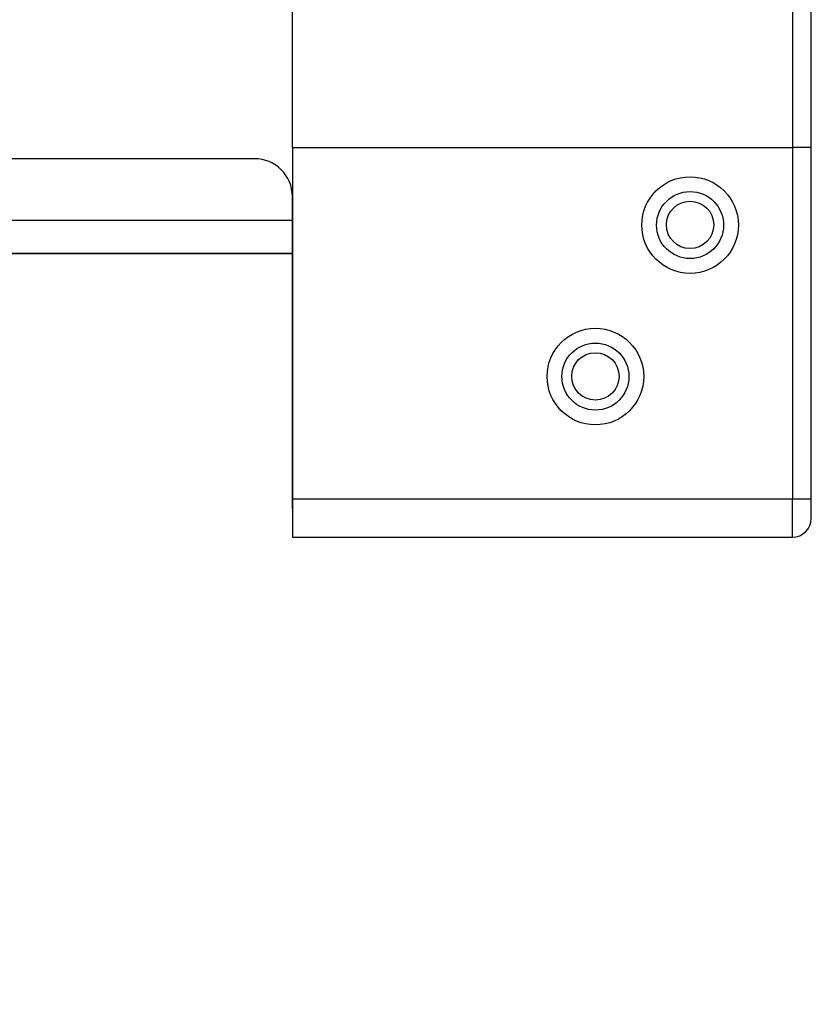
# Model space of a CAD drawing. Header units: millimetres. Extents: x 19 to 844, y 7 to 552.
# Tile 62 of 81: x 486 to 495, y 147 to 157. Entities that reach past the tile are written whole.
import ezdxf

# ---------------------------------------------------------------- set-up
doc = ezdxf.new("R2010")
doc.units = ezdxf.units.MM
doc.styles.add('SLDTEXTSTYLE2', font='GOTHIC.TTF', dxfattribs={"width": 0.913})
doc.dimstyles.new('SLDDIMSTYLE3', dxfattribs={"dimtxt": 3.175, "dimasz": 3.175, "dimexe": 0, "dimexo": 0.0625, "dimgap": 0.79375, "dimtad": 0, "dimtih": 1, "dimtoh": 1, "dimdec": 1, "dimlfac": 5, "dimrnd": 1e-09, "dimzin": 4, "dimdsep": 46, "dimtxsty": 'SLDTEXTSTYLE2', "dimsah": 1, "dimcen": 0.09, "dimadec": 0, "dimazin": 1, "dimtfac": 1, "dimtdec": 1, "dimtmove": 0, "dimatfit": 0, "dimfxl": 1, "dimfrac": 2, "dimtolj": 1, "dimtzin": 12, "dimarcsym": 0})

# ---------------------------------------------------------------- blocks, each defined once
blk = doc.blocks.new('_D_9')
at = {"color": 7, "linetype": 'Continuous', "lineweight": 18}
for p, q in [((481.225, 163.067), (481.225, 138.674)), ((482.22, 153.776), (482.22, 138.674)), ((462.292, 146.422), (461.325, 146.422)), ((461.325, 146.422), (461.325, 141.381)), ((468.157, 146.422), (469.125, 146.422)), ((469.125, 146.422), (469.125, 141.381)), ((481.225, 141.849), (471.909, 141.849)), ((482.22, 141.849), (491.11, 141.849)), ((461.325, 141.381), (462.292, 141.381)), ((469.125, 141.381), (468.157, 141.381))]:
    blk.add_line(p, q, dxfattribs=at)
for points in [[(481.225, 141.849), (478.05, 142.357), (478.05, 141.341)], [(482.22, 141.849), (485.395, 141.341), (485.395, 142.357)]]:
    blk.add_solid(points, dxfattribs=at)
at = {"color": 7, "linetype": 'Continuous', "lineweight": 18, "char_height": 3.175, "attachment_point": 1, "style": 'SLDTEXTSTYLE2'}
for s, insert in [('.20', (462.292, 145.437)), ('5.0', (462.292, 140.687))]:
    blk.add_mtext(s, dxfattribs=dict(at, insert=insert))

msp = doc.modelspace()

# ---------------------------------------------------------------- linework, layer by layer
at = {"color": 7, "linetype": 'Continuous', "lineweight": 25}
for p, q in [((494.5, 279.649), (494.5, 155.965)), ((494.7, 155.965), (494.7, 279.649)), ((489.22, 155.965), (489.22, 163.165)), ((489.22, 155.965), (494.5, 155.965)), ((489.22, 155.965), (489.22, 152.249)), ((494.5, 155.965), (494.5, 152.249)), ((494.7, 155.965), (494.5, 155.965)), ((494.7, 152.249), (494.7, 155.965)), ((488.82, 155.846), (483.361, 155.846)), ((489.22, 155.194), (489.22, 155.446)), ((489.22, 155.194), (482.709, 155.194)), ((489.22, 154.846), (489.22, 155.194)), ((489.22, 154.846), (482.42, 154.846)), ((482.42, 154.846), (489.22, 154.846)), ((486.4, 154.846), (486.8, 154.846)), ((486.4, 154.846), (486.8, 154.846)), ((486.4, 154.846), (486.8, 154.846)), ((486.4, 154.846), (486.8, 154.846)), ((486.4, 154.846), (486.8, 154.846)), ((486.4, 154.846), (486.8, 154.846)), ((486.4, 154.846), (486.8, 154.846)), ((486.4, 154.846), (486.8, 154.846)), ((486.4, 154.846), (486.8, 154.846)), ((486.4, 154.846), (486.8, 154.846)), ((486.4, 154.846), (486.8, 154.846)), ((486.4, 154.846), (486.8, 154.846)), ((486.4, 154.846), (486.8, 154.846)), ((486.4, 154.846), (486.8, 154.846)), ((486.4, 154.846), (486.8, 154.846)), ((486.4, 154.846), (486.8, 154.846)), ((486.4, 154.846), (486.8, 154.846)), ((486.4, 154.846), (486.8, 154.846)), ((486.4, 154.846), (486.8, 154.846)), ((486.4, 154.846), (486.8, 154.846)), ((486.4, 154.846), (486.8, 154.846)), ((486.4, 154.846), (486.8, 154.846)), ((486.4, 154.846), (486.8, 154.846)), ((486.4, 154.846), (486.8, 154.846)), ((486.4, 154.846), (486.8, 154.846)), ((486.4, 154.846), (486.8, 154.846)), ((486.4, 154.846), (486.8, 154.846)), ((486.4, 154.846), (486.8, 154.846)), ((486.4, 154.846), (486.8, 154.846)), ((486.4, 154.846), (486.8, 154.846)), ((486.4, 154.846), (486.8, 154.846)), ((486.4, 154.846), (486.8, 154.846)), ((486.4, 154.846), (486.8, 154.846)), ((486.4, 154.846), (486.8, 154.846)), ((486.4, 154.846), (486.8, 154.846)), ((486.4, 154.846), (486.8, 154.846)), ((486.4, 154.846), (486.8, 154.846)), ((486.4, 154.846), (486.8, 154.846)), ((486.4, 154.846), (486.8, 154.846)), ((486.4, 154.846), (486.8, 154.846)), ((486.4, 154.846), (486.8, 154.846)), ((486.4, 154.846), (486.8, 154.846)), ((486.4, 154.846), (486.8, 154.846)), ((486.4, 154.846), (486.8, 154.846)), ((486.4, 154.846), (486.8, 154.846)), ((486.4, 154.846), (486.8, 154.846)), ((486.4, 154.846), (486.8, 154.846)), ((486.4, 154.846), (486.8, 154.846)), ((486.4, 154.846), (486.8, 154.846)), ((486.4, 154.846), (486.8, 154.846)), ((486.4, 154.846), (486.8, 154.846)), ((486.4, 154.846), (486.8, 154.846)), ((486.4, 154.846), (486.8, 154.846)), ((486.4, 154.846), (486.8, 154.846)), ((486.4, 154.846), (486.8, 154.846)), ((486.4, 154.846), (486.8, 154.846)), ((486.4, 154.846), (486.8, 154.846)), ((486.4, 154.846), (486.8, 154.846)), ((486.4, 154.846), (486.8, 154.846)), ((486.4, 154.846), (486.8, 154.846)), ((486.4, 154.846), (486.8, 154.846)), ((486.4, 154.846), (486.8, 154.846)), ((486.4, 154.846), (486.8, 154.846)), ((486.4, 154.846), (486.8, 154.846)), ((486.4, 154.846), (486.8, 154.846)), ((486.4, 154.846), (486.8, 154.846)), ((486.4, 154.846), (486.8, 154.846)), ((486.4, 154.846), (486.8, 154.846)), ((486.4, 154.846), (486.8, 154.846)), ((486.4, 154.846), (486.8, 154.846)), ((486.4, 154.846), (486.8, 154.846)), ((486.4, 154.846), (486.8, 154.846)), ((486.4, 154.846), (486.8, 154.846)), ((486.4, 154.846), (486.8, 154.846)), ((486.4, 154.846), (486.8, 154.846)), ((486.4, 154.846), (486.8, 154.846)), ((486.4, 154.846), (486.8, 154.846)), ((486.4, 154.846), (486.8, 154.846)), ((486.4, 154.846), (486.8, 154.846)), ((486.4, 154.846), (486.8, 154.846)), ((486.4, 154.846), (486.8, 154.846)), ((486.4, 154.846), (486.8, 154.846)), ((486.4, 154.846), (486.8, 154.846)), ((486.4, 154.846), (486.8, 154.846)), ((486.4, 154.846), (486.8, 154.846)), ((486.4, 154.846), (486.8, 154.846)), ((486.4, 154.846), (486.8, 154.846)), ((486.4, 154.846), (486.8, 154.846)), ((486.4, 154.846), (486.8, 154.846)), ((486.4, 154.846), (486.8, 154.846)), ((486.4, 154.846), (486.8, 154.846)), ((486.4, 154.846), (486.8, 154.846)), ((486.4, 154.846), (486.8, 154.846)), ((486.4, 154.846), (486.8, 154.846)), ((486.4, 154.846), (486.8, 154.846)), ((486.4, 154.846), (486.8, 154.846)), ((486.4, 154.846), (486.8, 154.846)), ((486.4, 154.846), (486.8, 154.846)), ((486.4, 154.846), (486.8, 154.846)), ((486.4, 154.846), (486.8, 154.846)), ((486.4, 154.846), (486.8, 154.846)), ((486.4, 154.846), (486.8, 154.846)), ((486.4, 154.846), (486.8, 154.846)), ((486.4, 154.846), (486.8, 154.846)), ((486.4, 154.846), (486.8, 154.846)), ((486.4, 154.846), (486.8, 154.846)), ((486.4, 154.846), (486.8, 154.846)), ((486.4, 154.846), (486.8, 154.846)), ((486.4, 154.846), (486.8, 154.846)), ((486.4, 154.846), (486.8, 154.846)), ((486.4, 154.846), (486.8, 154.846)), ((486.4, 154.846), (486.8, 154.846)), ((486.4, 154.846), (486.8, 154.846)), ((486.4, 154.846), (486.8, 154.846)), ((486.4, 154.846), (486.8, 154.846)), ((486.4, 154.846), (486.8, 154.846)), ((486.4, 154.846), (486.8, 154.846)), ((486.4, 154.846), (486.8, 154.846)), ((486.4, 154.846), (486.8, 154.846)), ((486.4, 154.846), (486.8, 154.846)), ((486.4, 154.846), (486.8, 154.846)), ((486.4, 154.846), (486.8, 154.846)), ((486.4, 154.846), (486.8, 154.846)), ((486.4, 154.846), (486.8, 154.846)), ((486.4, 154.846), (486.8, 154.846)), ((486.4, 154.846), (486.8, 154.846)), ((486.4, 154.846), (486.8, 154.846)), ((486.4, 154.846), (486.8, 154.846)), ((486.4, 154.846), (486.8, 154.846)), ((486.4, 154.846), (486.8, 154.846)), ((486.4, 154.846), (486.8, 154.846)), ((486.4, 154.846), (486.8, 154.846)), ((486.4, 154.846), (486.8, 154.846)), ((486.4, 154.846), (486.8, 154.846)), ((486.4, 154.846), (486.8, 154.846)), ((486.4, 154.846), (486.8, 154.846)), ((486.4, 154.846), (486.8, 154.846)), ((486.4, 154.846), (486.8, 154.846)), ((486.4, 154.846), (486.8, 154.846)), ((486.4, 154.846), (486.8, 154.846)), ((486.4, 154.846), (486.8, 154.846)), ((486.4, 154.846), (486.8, 154.846)), ((486.4, 154.846), (486.8, 154.846)), ((486.4, 154.846), (486.8, 154.846)), ((486.4, 154.846), (486.8, 154.846)), ((486.4, 154.846), (486.8, 154.846)), ((486.4, 154.846), (486.8, 154.846)), ((486.4, 154.846), (486.8, 154.846)), ((486.4, 154.846), (486.8, 154.846)), ((486.4, 154.846), (486.8, 154.846)), ((486.4, 154.846), (486.8, 154.846)), ((486.4, 154.846), (486.8, 154.846)), ((486.4, 154.846), (486.8, 154.846)), ((486.4, 154.846), (486.8, 154.846)), ((486.4, 154.846), (486.8, 154.846)), ((486.4, 154.846), (486.8, 154.846)), ((486.4, 154.846), (486.8, 154.846)), ((486.4, 154.846), (486.8, 154.846)), ((486.4, 154.846), (486.8, 154.846)), ((486.4, 154.846), (486.8, 154.846)), ((486.4, 154.846), (486.8, 154.846)), ((486.4, 154.846), (486.8, 154.846)), ((486.4, 154.846), (486.8, 154.846)), ((486.4, 154.846), (486.8, 154.846)), ((486.4, 154.846), (486.8, 154.846)), ((486.4, 154.846), (486.8, 154.846)), ((486.4, 154.846), (486.8, 154.846)), ((486.4, 154.846), (486.8, 154.846)), ((486.4, 154.846), (486.8, 154.846)), ((486.4, 154.846), (486.8, 154.846)), ((486.4, 154.846), (486.8, 154.846)), ((486.4, 154.846), (486.8, 154.846)), ((486.4, 154.846), (486.8, 154.846)), ((486.4, 154.846), (486.8, 154.846)), ((486.92, 154.846), (487.32, 154.846)), ((486.92, 154.846), (487.32, 154.846)), ((486.92, 154.846), (487.32, 154.846)), ((486.92, 154.846), (487.32, 154.846)), ((486.92, 154.846), (487.32, 154.846)), ((486.92, 154.846), (487.32, 154.846)), ((486.92, 154.846), (487.32, 154.846)), ((486.92, 154.846), (487.32, 154.846)), ((486.92, 154.846), (487.32, 154.846)), ((486.92, 154.846), (487.32, 154.846)), ((486.92, 154.846), (487.32, 154.846)), ((486.92, 154.846), (487.32, 154.846)), ((486.92, 154.846), (487.32, 154.846)), ((486.92, 154.846), (487.32, 154.846)), ((486.92, 154.846), (487.32, 154.846)), ((486.92, 154.846), (487.32, 154.846)), ((486.92, 154.846), (487.32, 154.846)), ((486.92, 154.846), (487.32, 154.846)), ((486.92, 154.846), (487.32, 154.846)), ((486.92, 154.846), (487.32, 154.846)), ((486.92, 154.846), (487.32, 154.846)), ((486.92, 154.846), (487.32, 154.846)), ((486.92, 154.846), (487.32, 154.846)), ((486.92, 154.846), (487.32, 154.846)), ((486.92, 154.846), (487.32, 154.846)), ((486.92, 154.846), (487.32, 154.846)), ((486.92, 154.846), (487.32, 154.846)), ((486.92, 154.846), (487.32, 154.846)), ((486.92, 154.846), (487.32, 154.846)), ((486.92, 154.846), (487.32, 154.846)), ((486.92, 154.846), (487.32, 154.846)), ((486.92, 154.846), (487.32, 154.846)), ((486.92, 154.846), (487.32, 154.846)), ((486.92, 154.846), (487.32, 154.846)), ((486.92, 154.846), (487.32, 154.846)), ((486.92, 154.846), (487.32, 154.846)), ((486.92, 154.846), (487.32, 154.846)), ((486.92, 154.846), (487.32, 154.846)), ((486.92, 154.846), (487.32, 154.846)), ((486.92, 154.846), (487.32, 154.846)), ((486.92, 154.846), (487.32, 154.846)), ((486.92, 154.846), (487.32, 154.846)), ((486.92, 154.846), (487.32, 154.846)), ((486.92, 154.846), (487.32, 154.846)), ((486.92, 154.846), (487.32, 154.846)), ((486.92, 154.846), (487.32, 154.846)), ((486.92, 154.846), (487.32, 154.846)), ((486.92, 154.846), (487.32, 154.846)), ((486.92, 154.846), (487.32, 154.846)), ((486.92, 154.846), (487.32, 154.846)), ((486.92, 154.846), (487.32, 154.846)), ((486.92, 154.846), (487.32, 154.846)), ((486.92, 154.846), (487.32, 154.846)), ((486.92, 154.846), (487.32, 154.846)), ((486.92, 154.846), (487.32, 154.846)), ((486.92, 154.846), (487.32, 154.846)), ((486.92, 154.846), (487.32, 154.846)), ((486.92, 154.846), (487.32, 154.846)), ((486.92, 154.846), (487.32, 154.846)), ((486.92, 154.846), (487.32, 154.846)), ((486.92, 154.846), (487.32, 154.846)), ((486.92, 154.846), (487.32, 154.846)), ((486.92, 154.846), (487.32, 154.846)), ((486.92, 154.846), (487.32, 154.846)), ((486.92, 154.846), (487.32, 154.846)), ((486.92, 154.846), (487.32, 154.846)), ((486.92, 154.846), (487.32, 154.846)), ((486.92, 154.846), (487.32, 154.846)), ((486.92, 154.846), (487.32, 154.846)), ((486.92, 154.846), (487.32, 154.846)), ((486.92, 154.846), (487.32, 154.846)), ((486.92, 154.846), (487.32, 154.846)), ((486.92, 154.846), (487.32, 154.846)), ((486.92, 154.846), (487.32, 154.846)), ((486.92, 154.846), (487.32, 154.846)), ((486.92, 154.846), (487.32, 154.846)), ((486.92, 154.846), (487.32, 154.846)), ((486.92, 154.846), (487.32, 154.846)), ((486.92, 154.846), (487.32, 154.846)), ((486.92, 154.846), (487.32, 154.846)), ((486.92, 154.846), (487.32, 154.846)), ((486.92, 154.846), (487.32, 154.846)), ((486.92, 154.846), (487.32, 154.846)), ((486.92, 154.846), (487.32, 154.846)), ((486.92, 154.846), (487.32, 154.846)), ((486.92, 154.846), (487.32, 154.846)), ((486.92, 154.846), (487.32, 154.846)), ((486.92, 154.846), (487.32, 154.846)), ((486.92, 154.846), (487.32, 154.846)), ((486.92, 154.846), (487.32, 154.846)), ((486.92, 154.846), (487.32, 154.846)), ((486.92, 154.846), (487.32, 154.846)), ((486.92, 154.846), (487.32, 154.846)), ((486.92, 154.846), (487.32, 154.846)), ((486.92, 154.846), (487.32, 154.846)), ((486.92, 154.846), (487.32, 154.846)), ((486.92, 154.846), (487.32, 154.846)), ((486.92, 154.846), (487.32, 154.846)), ((486.92, 154.846), (487.32, 154.846)), ((486.92, 154.846), (487.32, 154.846)), ((486.92, 154.846), (487.32, 154.846)), ((486.92, 154.846), (487.32, 154.846)), ((486.92, 154.846), (487.32, 154.846)), ((486.92, 154.846), (487.32, 154.846)), ((486.92, 154.846), (487.32, 154.846)), ((486.92, 154.846), (487.32, 154.846)), ((486.92, 154.846), (487.32, 154.846)), ((486.92, 154.846), (487.32, 154.846)), ((486.92, 154.846), (487.32, 154.846)), ((486.92, 154.846), (487.32, 154.846)), ((486.92, 154.846), (487.32, 154.846)), ((486.92, 154.846), (487.32, 154.846)), ((486.92, 154.846), (487.32, 154.846)), ((486.92, 154.846), (487.32, 154.846)), ((486.92, 154.846), (487.32, 154.846)), ((486.92, 154.846), (487.32, 154.846)), ((486.92, 154.846), (487.32, 154.846)), ((486.92, 154.846), (487.32, 154.846)), ((486.92, 154.846), (487.32, 154.846)), ((486.92, 154.846), (487.32, 154.846)), ((486.92, 154.846), (487.32, 154.846)), ((486.92, 154.846), (487.32, 154.846)), ((486.92, 154.846), (487.32, 154.846)), ((486.92, 154.846), (487.32, 154.846)), ((486.92, 154.846), (487.32, 154.846)), ((486.92, 154.846), (487.32, 154.846)), ((486.92, 154.846), (487.32, 154.846)), ((486.92, 154.846), (487.32, 154.846)), ((486.92, 154.846), (487.32, 154.846)), ((486.92, 154.846), (487.32, 154.846)), ((486.92, 154.846), (487.32, 154.846)), ((486.92, 154.846), (487.32, 154.846)), ((486.92, 154.846), (487.32, 154.846)), ((486.92, 154.846), (487.32, 154.846)), ((486.92, 154.846), (487.32, 154.846)), ((486.92, 154.846), (487.32, 154.846)), ((486.92, 154.846), (487.32, 154.846)), ((486.92, 154.846), (487.32, 154.846)), ((486.92, 154.846), (487.32, 154.846)), ((486.92, 154.846), (487.32, 154.846)), ((486.92, 154.846), (487.32, 154.846)), ((486.92, 154.846), (487.32, 154.846)), ((486.92, 154.846), (487.32, 154.846)), ((486.92, 154.846), (487.32, 154.846)), ((486.92, 154.846), (487.32, 154.846)), ((486.92, 154.846), (487.32, 154.846)), ((486.92, 154.846), (487.32, 154.846)), ((486.92, 154.846), (487.32, 154.846)), ((486.92, 154.846), (487.32, 154.846)), ((486.92, 154.846), (487.32, 154.846)), ((486.92, 154.846), (487.32, 154.846)), ((486.92, 154.846), (487.32, 154.846)), ((486.92, 154.846), (487.32, 154.846)), ((486.92, 154.846), (487.32, 154.846)), ((486.92, 154.846), (487.32, 154.846)), ((486.92, 154.846), (487.32, 154.846)), ((486.92, 154.846), (487.32, 154.846)), ((486.92, 154.846), (487.32, 154.846)), ((486.92, 154.846), (487.32, 154.846)), ((486.92, 154.846), (487.32, 154.846)), ((486.92, 154.846), (487.32, 154.846)), ((486.92, 154.846), (487.32, 154.846)), ((486.92, 154.846), (487.32, 154.846)), ((486.92, 154.846), (487.32, 154.846)), ((486.92, 154.846), (487.32, 154.846)), ((486.92, 154.846), (487.32, 154.846)), ((486.92, 154.846), (487.32, 154.846)), ((486.92, 154.846), (487.32, 154.846)), ((486.92, 154.846), (487.32, 154.846)), ((486.92, 154.846), (487.32, 154.846)), ((486.92, 154.846), (487.32, 154.846)), ((486.92, 154.846), (487.32, 154.846)), ((486.92, 154.846), (487.32, 154.846)), ((487.44, 154.846), (487.84, 154.846)), ((487.44, 154.846), (487.84, 154.846)), ((487.44, 154.846), (487.84, 154.846)), ((487.44, 154.846), (487.84, 154.846)), ((487.44, 154.846), (487.84, 154.846)), ((487.44, 154.846), (487.84, 154.846)), ((487.44, 154.846), (487.84, 154.846)), ((487.44, 154.846), (487.84, 154.846)), ((487.44, 154.846), (487.84, 154.846)), ((487.44, 154.846), (487.84, 154.846)), ((487.44, 154.846), (487.84, 154.846)), ((487.44, 154.846), (487.84, 154.846)), ((487.44, 154.846), (487.84, 154.846)), ((487.44, 154.846), (487.84, 154.846)), ((487.44, 154.846), (487.84, 154.846)), ((487.44, 154.846), (487.84, 154.846)), ((487.44, 154.846), (487.84, 154.846)), ((487.44, 154.846), (487.84, 154.846)), ((487.44, 154.846), (487.84, 154.846)), ((487.44, 154.846), (487.84, 154.846)), ((487.44, 154.846), (487.84, 154.846)), ((487.44, 154.846), (487.84, 154.846)), ((487.44, 154.846), (487.84, 154.846)), ((487.44, 154.846), (487.84, 154.846)), ((487.44, 154.846), (487.84, 154.846)), ((487.44, 154.846), (487.84, 154.846)), ((487.44, 154.846), (487.84, 154.846)), ((487.44, 154.846), (487.84, 154.846)), ((487.44, 154.846), (487.84, 154.846)), ((487.44, 154.846), (487.84, 154.846)), ((487.44, 154.846), (487.84, 154.846)), ((487.44, 154.846), (487.84, 154.846)), ((487.44, 154.846), (487.84, 154.846)), ((487.44, 154.846), (487.84, 154.846)), ((487.44, 154.846), (487.84, 154.846)), ((487.44, 154.846), (487.84, 154.846)), ((487.44, 154.846), (487.84, 154.846)), ((487.44, 154.846), (487.84, 154.846)), ((487.44, 154.846), (487.84, 154.846)), ((487.44, 154.846), (487.84, 154.846)), ((487.44, 154.846), (487.84, 154.846)), ((487.44, 154.846), (487.84, 154.846)), ((487.44, 154.846), (487.84, 154.846)), ((487.44, 154.846), (487.84, 154.846)), ((487.44, 154.846), (487.84, 154.846)), ((487.44, 154.846), (487.84, 154.846)), ((487.44, 154.846), (487.84, 154.846)), ((487.44, 154.846), (487.84, 154.846)), ((487.44, 154.846), (487.84, 154.846)), ((487.44, 154.846), (487.84, 154.846)), ((487.44, 154.846), (487.84, 154.846)), ((487.44, 154.846), (487.84, 154.846)), ((487.44, 154.846), (487.84, 154.846)), ((487.44, 154.846), (487.84, 154.846)), ((487.44, 154.846), (487.84, 154.846)), ((487.44, 154.846), (487.84, 154.846)), ((487.44, 154.846), (487.84, 154.846)), ((487.44, 154.846), (487.84, 154.846)), ((487.44, 154.846), (487.84, 154.846)), ((487.44, 154.846), (487.84, 154.846)), ((487.44, 154.846), (487.84, 154.846)), ((487.44, 154.846), (487.84, 154.846)), ((487.44, 154.846), (487.84, 154.846)), ((487.44, 154.846), (487.84, 154.846)), ((487.44, 154.846), (487.84, 154.846)), ((487.44, 154.846), (487.84, 154.846)), ((487.44, 154.846), (487.84, 154.846)), ((487.44, 154.846), (487.84, 154.846)), ((487.44, 154.846), (487.84, 154.846)), ((487.44, 154.846), (487.84, 154.846)), ((487.44, 154.846), (487.84, 154.846)), ((487.44, 154.846), (487.84, 154.846)), ((487.44, 154.846), (487.84, 154.846)), ((487.44, 154.846), (487.84, 154.846)), ((487.44, 154.846), (487.84, 154.846)), ((487.44, 154.846), (487.84, 154.846)), ((487.44, 154.846), (487.84, 154.846)), ((487.44, 154.846), (487.84, 154.846)), ((487.44, 154.846), (487.84, 154.846)), ((487.44, 154.846), (487.84, 154.846)), ((487.44, 154.846), (487.84, 154.846)), ((487.44, 154.846), (487.84, 154.846)), ((487.44, 154.846), (487.84, 154.846)), ((487.44, 154.846), (487.84, 154.846)), ((487.44, 154.846), (487.84, 154.846)), ((487.44, 154.846), (487.84, 154.846)), ((487.44, 154.846), (487.84, 154.846)), ((487.44, 154.846), (487.84, 154.846)), ((487.44, 154.846), (487.84, 154.846)), ((487.44, 154.846), (487.84, 154.846)), ((487.44, 154.846), (487.84, 154.846)), ((487.44, 154.846), (487.84, 154.846)), ((487.44, 154.846), (487.84, 154.846)), ((487.44, 154.846), (487.84, 154.846)), ((487.44, 154.846), (487.84, 154.846)), ((487.44, 154.846), (487.84, 154.846)), ((487.44, 154.846), (487.84, 154.846)), ((487.44, 154.846), (487.84, 154.846)), ((487.44, 154.846), (487.84, 154.846)), ((487.44, 154.846), (487.84, 154.846)), ((487.44, 154.846), (487.84, 154.846)), ((487.44, 154.846), (487.84, 154.846)), ((487.44, 154.846), (487.84, 154.846)), ((487.44, 154.846), (487.84, 154.846)), ((487.44, 154.846), (487.84, 154.846)), ((487.44, 154.846), (487.84, 154.846)), ((487.44, 154.846), (487.84, 154.846)), ((487.44, 154.846), (487.84, 154.846)), ((487.44, 154.846), (487.84, 154.846)), ((487.44, 154.846), (487.84, 154.846)), ((487.44, 154.846), (487.84, 154.846)), ((487.44, 154.846), (487.84, 154.846)), ((487.44, 154.846), (487.84, 154.846)), ((487.44, 154.846), (487.84, 154.846)), ((487.44, 154.846), (487.84, 154.846)), ((487.44, 154.846), (487.84, 154.846)), ((487.44, 154.846), (487.84, 154.846)), ((487.44, 154.846), (487.84, 154.846)), ((487.44, 154.846), (487.84, 154.846)), ((487.44, 154.846), (487.84, 154.846)), ((487.44, 154.846), (487.84, 154.846)), ((487.44, 154.846), (487.84, 154.846)), ((487.44, 154.846), (487.84, 154.846)), ((487.44, 154.846), (487.84, 154.846)), ((487.44, 154.846), (487.84, 154.846)), ((487.44, 154.846), (487.84, 154.846)), ((487.44, 154.846), (487.84, 154.846)), ((487.44, 154.846), (487.84, 154.846)), ((487.44, 154.846), (487.84, 154.846)), ((487.44, 154.846), (487.84, 154.846)), ((487.44, 154.846), (487.84, 154.846)), ((487.44, 154.846), (487.84, 154.846)), ((487.44, 154.846), (487.84, 154.846)), ((487.44, 154.846), (487.84, 154.846)), ((487.44, 154.846), (487.84, 154.846)), ((487.44, 154.846), (487.84, 154.846)), ((487.44, 154.846), (487.84, 154.846)), ((487.44, 154.846), (487.84, 154.846)), ((487.44, 154.846), (487.84, 154.846)), ((487.44, 154.846), (487.84, 154.846)), ((487.44, 154.846), (487.84, 154.846)), ((487.44, 154.846), (487.84, 154.846)), ((487.44, 154.846), (487.84, 154.846)), ((487.44, 154.846), (487.84, 154.846)), ((487.44, 154.846), (487.84, 154.846)), ((487.44, 154.846), (487.84, 154.846)), ((487.44, 154.846), (487.84, 154.846)), ((487.44, 154.846), (487.84, 154.846)), ((487.44, 154.846), (487.84, 154.846)), ((487.44, 154.846), (487.84, 154.846)), ((487.44, 154.846), (487.84, 154.846)), ((487.44, 154.846), (487.84, 154.846)), ((487.44, 154.846), (487.84, 154.846)), ((487.44, 154.846), (487.84, 154.846)), ((487.44, 154.846), (487.84, 154.846)), ((487.44, 154.846), (487.84, 154.846)), ((487.44, 154.846), (487.84, 154.846)), ((487.44, 154.846), (487.84, 154.846)), ((487.44, 154.846), (487.84, 154.846)), ((487.44, 154.846), (487.84, 154.846)), ((487.44, 154.846), (487.84, 154.846)), ((487.44, 154.846), (487.84, 154.846)), ((487.44, 154.846), (487.84, 154.846)), ((487.44, 154.846), (487.84, 154.846)), ((487.44, 154.846), (487.84, 154.846)), ((487.44, 154.846), (487.84, 154.846)), ((487.44, 154.846), (487.84, 154.846)), ((487.44, 154.846), (487.84, 154.846)), ((487.44, 154.846), (487.84, 154.846)), ((487.44, 154.846), (487.84, 154.846)), ((487.44, 154.846), (487.84, 154.846)), ((487.44, 154.846), (487.84, 154.846)), ((487.44, 154.846), (487.84, 154.846)), ((487.44, 154.846), (487.84, 154.846)), ((487.96, 154.846), (488.36, 154.846)), ((487.96, 154.846), (488.36, 154.846)), ((487.96, 154.846), (488.36, 154.846)), ((487.96, 154.846), (488.36, 154.846)), ((487.96, 154.846), (488.36, 154.846)), ((487.96, 154.846), (488.36, 154.846)), ((487.96, 154.846), (488.36, 154.846)), ((487.96, 154.846), (488.36, 154.846)), ((487.96, 154.846), (488.36, 154.846)), ((487.96, 154.846), (488.36, 154.846)), ((487.96, 154.846), (488.36, 154.846)), ((487.96, 154.846), (488.36, 154.846)), ((487.96, 154.846), (488.36, 154.846)), ((487.96, 154.846), (488.36, 154.846)), ((487.96, 154.846), (488.36, 154.846)), ((487.96, 154.846), (488.36, 154.846)), ((487.96, 154.846), (488.36, 154.846)), ((487.96, 154.846), (488.36, 154.846)), ((487.96, 154.846), (488.36, 154.846)), ((487.96, 154.846), (488.36, 154.846)), ((487.96, 154.846), (488.36, 154.846)), ((487.96, 154.846), (488.36, 154.846)), ((487.96, 154.846), (488.36, 154.846)), ((487.96, 154.846), (488.36, 154.846)), ((487.96, 154.846), (488.36, 154.846)), ((487.96, 154.846), (488.36, 154.846)), ((487.96, 154.846), (488.36, 154.846)), ((487.96, 154.846), (488.36, 154.846)), ((487.96, 154.846), (488.36, 154.846)), ((487.96, 154.846), (488.36, 154.846)), ((487.96, 154.846), (488.36, 154.846)), ((487.96, 154.846), (488.36, 154.846)), ((487.96, 154.846), (488.36, 154.846)), ((487.96, 154.846), (488.36, 154.846)), ((487.96, 154.846), (488.36, 154.846)), ((487.96, 154.846), (488.36, 154.846)), ((487.96, 154.846), (488.36, 154.846)), ((487.96, 154.846), (488.36, 154.846)), ((487.96, 154.846), (488.36, 154.846)), ((487.96, 154.846), (488.36, 154.846)), ((487.96, 154.846), (488.36, 154.846)), ((487.96, 154.846), (488.36, 154.846)), ((487.96, 154.846), (488.36, 154.846)), ((487.96, 154.846), (488.36, 154.846)), ((487.96, 154.846), (488.36, 154.846)), ((487.96, 154.846), (488.36, 154.846)), ((487.96, 154.846), (488.36, 154.846)), ((487.96, 154.846), (488.36, 154.846)), ((487.96, 154.846), (488.36, 154.846)), ((487.96, 154.846), (488.36, 154.846)), ((487.96, 154.846), (488.36, 154.846)), ((487.96, 154.846), (488.36, 154.846)), ((487.96, 154.846), (488.36, 154.846)), ((487.96, 154.846), (488.36, 154.846)), ((487.96, 154.846), (488.36, 154.846)), ((487.96, 154.846), (488.36, 154.846)), ((487.96, 154.846), (488.36, 154.846)), ((487.96, 154.846), (488.36, 154.846)), ((487.96, 154.846), (488.36, 154.846)), ((487.96, 154.846), (488.36, 154.846)), ((487.96, 154.846), (488.36, 154.846)), ((487.96, 154.846), (488.36, 154.846)), ((487.96, 154.846), (488.36, 154.846)), ((487.96, 154.846), (488.36, 154.846)), ((487.96, 154.846), (488.36, 154.846)), ((487.96, 154.846), (488.36, 154.846)), ((487.96, 154.846), (488.36, 154.846)), ((487.96, 154.846), (488.36, 154.846)), ((487.96, 154.846), (488.36, 154.846)), ((487.96, 154.846), (488.36, 154.846)), ((487.96, 154.846), (488.36, 154.846)), ((487.96, 154.846), (488.36, 154.846)), ((487.96, 154.846), (488.36, 154.846)), ((487.96, 154.846), (488.36, 154.846)), ((487.96, 154.846), (488.36, 154.846)), ((487.96, 154.846), (488.36, 154.846)), ((487.96, 154.846), (488.36, 154.846)), ((487.96, 154.846), (488.36, 154.846)), ((487.96, 154.846), (488.36, 154.846)), ((487.96, 154.846), (488.36, 154.846)), ((487.96, 154.846), (488.36, 154.846)), ((487.96, 154.846), (488.36, 154.846)), ((487.96, 154.846), (488.36, 154.846)), ((487.96, 154.846), (488.36, 154.846)), ((487.96, 154.846), (488.36, 154.846)), ((487.96, 154.846), (488.36, 154.846)), ((487.96, 154.846), (488.36, 154.846)), ((487.96, 154.846), (488.36, 154.846)), ((487.96, 154.846), (488.36, 154.846)), ((487.96, 154.846), (488.36, 154.846)), ((487.96, 154.846), (488.36, 154.846)), ((487.96, 154.846), (488.36, 154.846)), ((487.96, 154.846), (488.36, 154.846)), ((487.96, 154.846), (488.36, 154.846)), ((487.96, 154.846), (488.36, 154.846)), ((487.96, 154.846), (488.36, 154.846)), ((487.96, 154.846), (488.36, 154.846)), ((487.96, 154.846), (488.36, 154.846)), ((487.96, 154.846), (488.36, 154.846)), ((487.96, 154.846), (488.36, 154.846)), ((487.96, 154.846), (488.36, 154.846)), ((487.96, 154.846), (488.36, 154.846)), ((487.96, 154.846), (488.36, 154.846)), ((487.96, 154.846), (488.36, 154.846)), ((487.96, 154.846), (488.36, 154.846)), ((487.96, 154.846), (488.36, 154.846)), ((487.96, 154.846), (488.36, 154.846)), ((487.96, 154.846), (488.36, 154.846)), ((487.96, 154.846), (488.36, 154.846)), ((487.96, 154.846), (488.36, 154.846)), ((487.96, 154.846), (488.36, 154.846)), ((487.96, 154.846), (488.36, 154.846)), ((487.96, 154.846), (488.36, 154.846)), ((487.96, 154.846), (488.36, 154.846)), ((487.96, 154.846), (488.36, 154.846)), ((487.96, 154.846), (488.36, 154.846)), ((487.96, 154.846), (488.36, 154.846)), ((487.96, 154.846), (488.36, 154.846)), ((487.96, 154.846), (488.36, 154.846)), ((487.96, 154.846), (488.36, 154.846)), ((487.96, 154.846), (488.36, 154.846)), ((487.96, 154.846), (488.36, 154.846)), ((487.96, 154.846), (488.36, 154.846)), ((487.96, 154.846), (488.36, 154.846)), ((487.96, 154.846), (488.36, 154.846)), ((487.96, 154.846), (488.36, 154.846)), ((487.96, 154.846), (488.36, 154.846)), ((487.96, 154.846), (488.36, 154.846)), ((487.96, 154.846), (488.36, 154.846)), ((487.96, 154.846), (488.36, 154.846)), ((487.96, 154.846), (488.36, 154.846)), ((487.96, 154.846), (488.36, 154.846)), ((487.96, 154.846), (488.36, 154.846)), ((487.96, 154.846), (488.36, 154.846)), ((487.96, 154.846), (488.36, 154.846)), ((487.96, 154.846), (488.36, 154.846)), ((487.96, 154.846), (488.36, 154.846)), ((487.96, 154.846), (488.36, 154.846)), ((487.96, 154.846), (488.36, 154.846)), ((487.96, 154.846), (488.36, 154.846)), ((487.96, 154.846), (488.36, 154.846)), ((487.96, 154.846), (488.36, 154.846)), ((487.96, 154.846), (488.36, 154.846)), ((487.96, 154.846), (488.36, 154.846)), ((487.96, 154.846), (488.36, 154.846)), ((487.96, 154.846), (488.36, 154.846)), ((487.96, 154.846), (488.36, 154.846)), ((487.96, 154.846), (488.36, 154.846)), ((487.96, 154.846), (488.36, 154.846)), ((487.96, 154.846), (488.36, 154.846)), ((487.96, 154.846), (488.36, 154.846)), ((487.96, 154.846), (488.36, 154.846)), ((487.96, 154.846), (488.36, 154.846)), ((487.96, 154.846), (488.36, 154.846)), ((487.96, 154.846), (488.36, 154.846)), ((487.96, 154.846), (488.36, 154.846)), ((487.96, 154.846), (488.36, 154.846)), ((487.96, 154.846), (488.36, 154.846)), ((487.96, 154.846), (488.36, 154.846)), ((487.96, 154.846), (488.36, 154.846)), ((487.96, 154.846), (488.36, 154.846)), ((487.96, 154.846), (488.36, 154.846)), ((487.96, 154.846), (488.36, 154.846)), ((487.96, 154.846), (488.36, 154.846)), ((487.96, 154.846), (488.36, 154.846)), ((487.96, 154.846), (488.36, 154.846)), ((487.96, 154.846), (488.36, 154.846)), ((487.96, 154.846), (488.36, 154.846)), ((487.96, 154.846), (488.36, 154.846)), ((487.96, 154.846), (488.36, 154.846)), ((487.96, 154.846), (488.36, 154.846)), ((487.96, 154.846), (488.36, 154.846)), ((487.96, 154.846), (488.36, 154.846)), ((489.22, 153.148), (489.22, 154.846)), ((489.22, 154.846), (489.22, 154.846)), ((489.22, 152.148), (489.22, 153.148)), ((494.5, 152.249), (489.22, 152.249)), ((489.22, 152.249), (489.22, 151.849)), ((494.5, 151.849), (494.5, 152.249)), ((494.7, 152.249), (494.5, 152.249)), ((494.7, 152.049), (494.7, 152.249)), ((489.22, 152.148), (489.22, 152.148)), ((489.22, 152.148), (489.22, 152.148)), ((489.22, 151.849), (494.5, 151.849))]:
    msp.add_line(p, q, dxfattribs=at)
at = {"color": 8, "linetype": 'Continuous', "lineweight": 25}
for p, q in [((489.22, 155.246), (489.22, 155.246)), ((489.22, 153.148), (489.22, 153.148)), ((489.22, 152.148), (489.22, 152.148))]:
    msp.add_line(p, q, dxfattribs=at)
at = {"color": 7, "linetype": 'Continuous', "lineweight": 25, "flags": 128}
for points in [[(486.6, 154.846), (486.677, 154.846), (486.741, 154.846), (486.785, 154.846), (486.8, 154.846), (486.785, 154.846), (486.741, 154.846), (486.677, 154.846), (486.6, 154.846), (486.523, 154.846), (486.459, 154.846), (486.415, 154.846), (486.4, 154.846), (486.415, 154.846), (486.459, 154.846), (486.523, 154.846), (486.6, 154.846)], [(487.12, 154.846), (487.197, 154.846), (487.261, 154.846), (487.305, 154.846), (487.32, 154.846), (487.305, 154.846), (487.261, 154.846), (487.197, 154.846), (487.12, 154.846), (487.043, 154.846), (486.979, 154.846), (486.935, 154.846), (486.92, 154.846), (486.935, 154.846), (486.979, 154.846), (487.043, 154.846), (487.12, 154.846)], [(487.12, 154.846), (487.197, 154.846), (487.261, 154.846), (487.305, 154.846), (487.32, 154.846), (487.305, 154.846), (487.261, 154.846), (487.197, 154.846), (487.12, 154.846), (487.043, 154.846), (486.979, 154.846), (486.935, 154.846), (486.92, 154.846), (486.935, 154.846), (486.979, 154.846), (487.043, 154.846), (487.12, 154.846)], [(487.64, 154.846), (487.717, 154.846), (487.781, 154.846), (487.825, 154.846), (487.84, 154.846), (487.825, 154.846), (487.781, 154.846), (487.717, 154.846), (487.64, 154.846), (487.563, 154.846), (487.499, 154.846), (487.455, 154.846), (487.44, 154.846), (487.455, 154.846), (487.499, 154.846), (487.563, 154.846), (487.64, 154.846)], [(488.16, 154.846), (488.237, 154.846), (488.301, 154.846), (488.345, 154.846), (488.36, 154.846), (488.345, 154.846), (488.301, 154.846), (488.237, 154.846), (488.16, 154.846), (488.083, 154.846), (488.019, 154.846), (487.975, 154.846), (487.96, 154.846), (487.975, 154.846), (488.019, 154.846), (488.083, 154.846), (488.16, 154.846)], [(488.16, 154.846), (488.237, 154.846), (488.301, 154.846), (488.345, 154.846), (488.36, 154.846), (488.345, 154.846), (488.301, 154.846), (488.237, 154.846), (488.16, 154.846), (488.083, 154.846), (488.019, 154.846), (487.975, 154.846), (487.96, 154.846), (487.975, 154.846), (488.019, 154.846), (488.083, 154.846), (488.16, 154.846)]]:
    msp.add_lwpolyline(points, dxfattribs=at)
at = {"color": 7, "linetype": 'Continuous', "lineweight": 25}
for centre, radius in [((493.42, 155.145), 0.51), ((493.42, 155.145), 0.354), ((493.42, 155.147), 0.25), ((492.42, 153.545), 0.51), ((492.42, 153.545), 0.354), ((492.42, 153.547), 0.25)]:
    msp.add_circle(centre, radius, dxfattribs=at)
for centre, radius, start, end in [((488.82, 155.446), 0.4, 0, 90), ((494.5, 152.049), 0.2, 270, 0)]:
    msp.add_arc(centre, radius, start, end, dxfattribs=at)

# ---------------------------------------------------------------- dimensions: what is measured, and where the dimension line sits
at = {"color": 7, "linetype": 'Continuous', "lineweight": 18}
dim = msp.add_linear_dim(base=(482.22, 141.849), p1=(481.225, 164.337), p2=(482.22, 155.046), dimstyle='SLDDIMSTYLE3', dxfattribs=at)
dim.commit()
dim.dimension.update_dxf_attribs({"geometry": '_D_9', "text_midpoint": (465.225, 141.849), "dimtype": 160})

doc.saveas('drawing.dxf')
